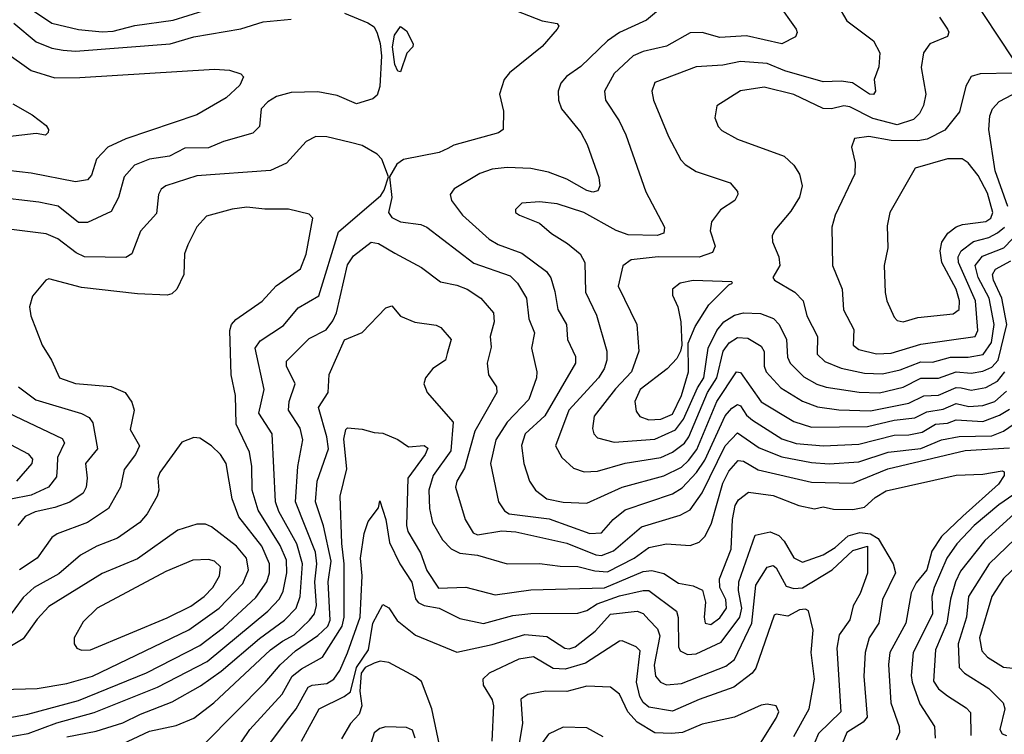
# Model space of a CAD drawing. Extents: x 1308313 to 1441400, y 959662 to 1036319.
# Tile 158 of 256: x 1318256 to 1321588, y 1009389 to 1011807. Entities that reach past the tile are written whole.
import ezdxf

# ---------------------------------------------------------------- set-up
doc = ezdxf.new("R2010")
doc.units = 0

msp = doc.modelspace()

# ---------------------------------------------------------------- linework, layer by layer
at = {"layer": '0CON10XD'}
for points in [[(1321612.6, 1012232.6), (1321562.8, 1012262.8), (1321535, 1012292.9), (1321513.3, 1012306.7), (1321495, 1012304.3), (1321455, 1012273.3), (1321405.8, 1012284.2), (1321389.7, 1012280.3), (1321375, 1012272.5), (1321361.9, 1012255), (1321351.8, 1012178.2), (1321315, 1012123.3), (1321299.2, 1012085), (1321300.9, 1012070.9), (1321335, 1012040.8), (1321395, 1012030.9), (1321419.5, 1012019.5), (1321434.7, 1012004.7), (1321468.5, 1011898.5), (1321616.4, 1011675)], [(1318255, 1011869), (1318365.2, 1011795.2), (1318455, 1011773.2), (1318535, 1011765.4), (1318572.1, 1011767.9), (1318645, 1011787.6), (1318775, 1011805.5), (1318927.1, 1011852.9)], [(1319845, 1011873.3), (1320023.5, 1011803.5), (1320074.1, 1011794.1), (1320080, 1011785), (1320074.3, 1011775), (1320023.6, 1011716.4), (1319913, 1011627), (1319895.7, 1011605), (1319879.4, 1011555), (1319892.7, 1011497.3), (1319892, 1011435), (1319876.1, 1011423.9), (1319725, 1011382.1), (1319705, 1011371.5), (1319675, 1011357.5), (1319555, 1011333.3), (1319531.6, 1011318.4), (1319507.5, 1011275), (1319514.6, 1011205), (1319503.9, 1011155), (1319515, 1011137.5), (1319545, 1011123.1), (1319613.5, 1011113.5), (1319633.1, 1011105), (1319793.1, 1010983.1), (1319915, 1010940.5), (1319940, 1010915), (1319970.9, 1010865), (1319978.8, 1010795), (1319997.8, 1010747.7), (1319987.6, 1010695), (1320005.9, 1010615), (1320004.7, 1010595), (1319978.9, 1010521.1), (1319905.4, 1010444.6), (1319866.8, 1010385), (1319848.6, 1010305), (1319876.2, 1010175)], [(1320424.4, 1011845), (1320376.9, 1011805), (1320285, 1011763.5), (1320245.4, 1011735), (1320155, 1011648.7), (1320105.6, 1011614.4), (1320087.3, 1011592.7), (1320077.5, 1011565), (1320078.5, 1011535), (1320089.1, 1011505), (1320154.5, 1011425), (1320176.4, 1011385), (1320215, 1011273.3), (1320218.8, 1011245), (1320212, 1011228), (1320195, 1011222.9), (1320175, 1011228.4), (1320107.2, 1011267.2), (1320045, 1011291.1), (1319985, 1011303.3), (1319905, 1011306.8), (1319855, 1011301.2), (1319813, 1011287), (1319725.7, 1011235), (1319712.5, 1011215), (1319717.5, 1011195), (1319753.9, 1011145), (1319844.5, 1011064.5), (1319875, 1011045.8), (1319955, 1011017.3), (1320038.2, 1010955), (1320053.4, 1010933.4), (1320067, 1010887), (1320076.4, 1010826.4), (1320106.6, 1010775), (1320110, 1010725), (1320137, 1010667), (1320136.4, 1010645), (1320033.1, 1010466.9), (1319966.8, 1010405), (1319954.3, 1010365.7), (1319961.6, 1010305), (1319980.7, 1010245), (1320000.9, 1010215), (1320039.2, 1010185), (1320095, 1010174), (1320175, 1010170.8), (1320295, 1010225.2), (1320435, 1010263.4), (1320495, 1010293.1), (1320519.4, 1010315), (1320547, 1010353), (1320614.4, 1010515), (1320681.9, 1010615), (1320695, 1010613.1), (1320765, 1010513.9), (1320875, 1010447.7), (1320935, 1010427.8), (1321125, 1010430.1), (1321215, 1010452), (1321285, 1010460.1), (1321325, 1010480.1), (1321381.1, 1010488.9), (1321425, 1010508.4), (1321467.8, 1010497.8), (1321515, 1010500.9), (1321555, 1010515.2), (1321595, 1010549.3)], [(1320818.9, 1011865), (1320882.7, 1011775), (1320886.5, 1011763.5), (1320881.5, 1011748.5), (1320835, 1011725.2), (1320715, 1011752.3), (1320625, 1011746.9), (1320565, 1011763.6), (1320525, 1011762.5), (1320445, 1011717.1), (1320365, 1011699.5), (1320331.2, 1011685), (1320267.5, 1011625), (1320234.6, 1011565), (1320238.5, 1011535), (1320284.3, 1011464.3), (1320307, 1011417), (1320374.7, 1011224.7), (1320437.3, 1011105), (1320435.9, 1011084.1), (1320413, 1011077), (1320315, 1011078.7), (1320274.1, 1011094.1), (1320165, 1011154.8), (1320075, 1011183.9), (1320015, 1011190.9), (1319955, 1011185.6), (1319933.8, 1011165), (1319933.8, 1011155), (1319946.7, 1011145), (1320015, 1011118.5), (1320055, 1011083.6), (1320109.3, 1011049.3), (1320152.1, 1011015), (1320168.4, 1010985), (1320170.3, 1010885), (1320207.2, 1010807.2), (1320242.6, 1010685), (1320242.9, 1010655), (1320233.2, 1010625), (1320214.7, 1010595), (1320113.5, 1010485), (1320069.3, 1010365), (1320090, 1010325), (1320129.4, 1010289.4), (1320166.4, 1010276.4), (1320210.7, 1010279.3), (1320305, 1010305.9), (1320425, 1010325.5), (1320465, 1010343.1), (1320505, 1010373.8), (1320519.8, 1010395), (1320583.6, 1010545), (1320615.3, 1010595), (1320636.3, 1010685), (1320656.2, 1010713.8), (1320685, 1010731), (1320719.5, 1010729.5), (1320765, 1010702.3), (1320775, 1010683.8), (1320774.8, 1010635), (1320781.6, 1010615), (1320830.8, 1010560.8), (1320905, 1010516.1), (1320955, 1010497.1), (1321027.1, 1010487.1), (1321135, 1010483.5), (1321265, 1010508.9), (1321315, 1010533.6), (1321365, 1010536.2), (1321425, 1010562.4), (1321441.4, 1010561.4), (1321475, 1010553.7), (1321525, 1010562.1), (1321565, 1010583.9), (1321589.6, 1010615)], [(1321024.6, 1011855), (1321055, 1011802.7), (1321144.4, 1011735), (1321165.9, 1011695), (1321162.7, 1011647.3), (1321146.9, 1011605), (1321151.2, 1011565), (1321145, 1011553.8), (1321131.9, 1011555), (1321073.8, 1011593.8), (1321035, 1011598.9), (1320975, 1011596.6), (1320845, 1011634.1), (1320785, 1011658.5), (1320695, 1011666), (1320635, 1011652.9), (1320545, 1011647.5), (1320405, 1011594.3), (1320395.4, 1011565), (1320400.4, 1011535), (1320451.2, 1011411.2), (1320493.1, 1011333.1), (1320507.1, 1011317.1), (1320545, 1011293.6), (1320660, 1011255), (1320684.2, 1011225), (1320685.8, 1011215), (1320675.8, 1011195), (1320626.8, 1011163.2), (1320596.9, 1011123.1), (1320592.6, 1011092.6), (1320609.5, 1011040.5), (1320600.5, 1011019.5), (1320555, 1011003.7), (1320416.7, 1011005), (1320325, 1010994), (1320296.4, 1010973.6), (1320280.6, 1010905), (1320344, 1010775), (1320350.5, 1010685), (1320325.7, 1010615), (1320271.9, 1010558.1), (1320200.3, 1010465), (1320193.6, 1010423.6), (1320198.8, 1010405), (1320211.4, 1010391.4), (1320267.1, 1010377.1), (1320405, 1010387.4), (1320475, 1010419.3), (1320502.2, 1010455), (1320549, 1010561), (1320570.9, 1010595), (1320585.9, 1010695), (1320614.7, 1010755.3), (1320638.8, 1010785), (1320675, 1010807.2), (1320705, 1010814.4), (1320762.4, 1010812.4), (1320806.2, 1010796.2), (1320825.5, 1010775.5), (1320850.6, 1010725), (1320854, 1010665), (1320863.2, 1010645), (1320908.8, 1010598.8), (1320953.6, 1010573.6), (1320985, 1010563.8), (1321096, 1010546), (1321165, 1010544.6), (1321245, 1010563), (1321305, 1010593.5), (1321365, 1010594.3), (1321425, 1010615.6), (1321475, 1010610.5), (1321515, 1010617), (1321545, 1010631.1), (1321566.9, 1010655), (1321595.6, 1010775.6), (1321579.1, 1010865), (1321550.6, 1010925), (1321547, 1010945), (1321557.4, 1010962.6), (1321609.3, 1010990.7)], [(1319355, 1011829.1), (1319433.6, 1011796.4), (1319455, 1011782.5), (1319465, 1011761.4), (1319476.1, 1011726.1), (1319480, 1011685), (1319475, 1011581.2), (1319465, 1011552), (1319451.3, 1011538.7), (1319395, 1011522.7), (1319330.4, 1011550.4), (1319265, 1011562.5), (1319175, 1011561), (1319125, 1011547), (1319095, 1011528.9), (1319073.2, 1011505), (1319066.8, 1011445), (1319045, 1011423.1), (1318945, 1011395.3), (1318895, 1011373.5), (1318815, 1011371.8), (1318762.9, 1011345), (1318694.8, 1011335.2), (1318644.8, 1011315.2), (1318608.9, 1011275), (1318590.4, 1011205), (1318565, 1011157.5), (1318485, 1011121.1), (1318455, 1011120.9), (1318385.9, 1011175.9), (1318320.7, 1011189.3), (1318165, 1011207.6)], [(1318235.7, 1011795.7), (1318311.7, 1011731.7), (1318365, 1011711), (1318403.3, 1011703.3), (1318445, 1011700.2), (1318765, 1011725.2), (1318845, 1011748.5), (1319004.3, 1011775.7), (1319080, 1011800), (1319175, 1011808.4)], [(1321368.5, 1011815), (1321395.5, 1011775), (1321400, 1011765), (1321395, 1011750), (1321335.4, 1011725), (1321314.1, 1011695), (1321306.7, 1011645), (1321321.8, 1011555), (1321313.7, 1011516.3), (1321300.3, 1011489.7), (1321280.6, 1011469.4), (1321225, 1011451.1), (1321143.1, 1011473.1), (1321065, 1011512.3), (1321045, 1011515.6), (1321003.3, 1011505), (1320975, 1011506.1), (1320875, 1011553.3), (1320775, 1011578.2), (1320695, 1011566), (1320614.3, 1011515), (1320608.1, 1011475), (1320619.4, 1011445), (1320631.9, 1011431.9), (1320685, 1011403.1), (1320842.5, 1011345), (1320875.6, 1011315), (1320894.7, 1011284.7), (1320903.1, 1011245), (1320895, 1011205.8), (1320865, 1011158.9), (1320810.6, 1011095), (1320801.9, 1011075), (1320803.3, 1011055), (1320824.4, 1011005), (1320828.1, 1010975), (1320804.1, 1010934.1), (1320810, 1010925), (1320878.2, 1010885), (1320907.1, 1010855), (1320919.1, 1010805), (1320955.3, 1010735), (1320953.9, 1010675), (1320980, 1010650), (1321035, 1010627.3), (1321115, 1010610.5), (1321175, 1010608.3), (1321235, 1010621.9), (1321305, 1010649.2), (1321345, 1010648.2), (1321405, 1010665.4), (1321465.1, 1010664.9), (1321515.7, 1010674.3), (1321544.2, 1010715), (1321553, 1010775), (1321535.8, 1010865), (1321499.3, 1010935), (1321489.4, 1010975), (1321513.5, 1011006.5), (1321585.7, 1011035), (1321615.1, 1011064.9)], [(1319545, 1011630), (1319535, 1011633.3), (1319525.5, 1011655.5), (1319517.5, 1011715), (1319524.6, 1011755), (1319545, 1011783.8), (1319565, 1011768.8), (1319587.5, 1011725), (1319586.7, 1011715), (1319565.8, 1011694.2), (1319545, 1011630)], [(1318205, 1011699.3), (1318294.8, 1011634.8), (1318375, 1011610.5), (1318459.1, 1011610.9), (1318915, 1011640), (1318965.7, 1011635.7), (1319003.8, 1011623.8), (1319013.3, 1011613.3), (1319000.9, 1011585), (1318955, 1011542.1), (1318855, 1011484.5), (1318615, 1011404.1), (1318554.4, 1011375.6), (1318515.9, 1011335), (1318499.1, 1011280.9), (1318485, 1011264.6), (1318445, 1011258.8), (1318295, 1011288.1), (1318175, 1011300.6)], [(1321615, 1011625.6), (1321506, 1011624), (1321475.4, 1011614.6), (1321457.6, 1011582.4), (1321436.2, 1011495), (1321386.5, 1011433.5)], [(1321599, 1011175), (1321556.8, 1011295), (1321534.8, 1011435), (1321538.4, 1011481.6), (1321547.5, 1011505), (1321570, 1011530), (1321615, 1011553.5)], [(1318232.5, 1011522.5), (1318298, 1011485), (1318345, 1011448.8), (1318353.3, 1011435), (1318352.5, 1011425), (1318343.3, 1011416.7), (1318311.7, 1011421.7), (1318215, 1011410)], [(1318415, 1009380.3), (1318515, 1009399.2), (1318605, 1009427.2), (1318665, 1009457.2), (1318771.9, 1009498.1), (1318867.3, 1009552.7), (1318937.9, 1009602.1), (1319066.9, 1009713.1), (1319151.6, 1009775), (1319191, 1009815), (1319205.4, 1009854.6), (1319212.6, 1009965), (1319193.4, 1010033.4), (1319132.7, 1010142.7), (1319121.6, 1010175), (1319110.5, 1010405), (1319064.8, 1010475), (1319083.2, 1010555), (1319052.2, 1010695), (1319069.3, 1010720.7), (1319148.1, 1010771.9), (1319197.8, 1010832.3), (1319268.1, 1010871.9), (1319335, 1011088.5), (1319477.9, 1011212.1), (1319489.7, 1011230.3), (1319504, 1011275), (1319481.1, 1011335), (1319465, 1011351.8), (1319415, 1011381.5), (1319375, 1011391.5), (1319295, 1011410.4), (1319258, 1011412), (1319225.8, 1011395), (1319158.2, 1011321.8), (1319105, 1011296.9), (1318855, 1011278.1), (1318750, 1011245), (1318735, 1011233.1), (1318725.4, 1011215), (1318718.8, 1011151.2), (1318665, 1011091.4), (1318635.6, 1011015), (1318615, 1011002.5), (1318475, 1011004.2), (1318447.5, 1011017.5), (1318385.5, 1011065), (1318345, 1011082.6), (1318173.2, 1011103.2)], [(1321386.5, 1011433.5), (1321326.9, 1011403.1), (1321295, 1011396.6), (1321205, 1011398), (1321128.9, 1011411.1), (1321080.8, 1011405), (1321070.6, 1011375), (1321082.8, 1011322.8), (1321082.1, 1011285), (1321015.4, 1011145), (1321003.6, 1011105), (1321006.4, 1010975), (1321039.2, 1010895), (1321043.2, 1010825), (1321078.5, 1010758.5), (1321076.2, 1010705), (1321095, 1010691), (1321155, 1010676.2), (1321205, 1010678.4), (1321305, 1010708.8), (1321488.9, 1010735), (1321497.8, 1010755), (1321490, 1010855), (1321455, 1010934.7), (1321432, 1010985), (1321431.8, 1011005), (1321441.3, 1011025), (1321483.6, 1011056.4), (1321535, 1011070.1), (1321565, 1011086), (1321588, 1011105)], [(1321245, 1010784.5), (1321295, 1010799.6), (1321415, 1010811.5), (1321435, 1010825.8), (1321436.2, 1010855), (1321424.5, 1010895), (1321375.8, 1010985), (1321370.9, 1011025), (1321376, 1011054), (1321395.9, 1011084.1), (1321424.4, 1011105.6), (1321446.1, 1011113.9), (1321525, 1011123.7), (1321542.4, 1011135), (1321549, 1011155), (1321530.2, 1011220.2), (1321499.2, 1011279.2), (1321465, 1011322.9), (1321445, 1011336), (1321395, 1011336.2), (1321286, 1011305), (1321200, 1011155), (1321190.7, 1011109.3), (1321193.5, 1011035), (1321181.5, 1010975), (1321184, 1010884), (1321190, 1010855), (1321215, 1010800.8), (1321225, 1010788.6), (1321245, 1010784.5)], [(1318165, 1009371), (1318285, 1009391.4), (1318382.1, 1009427.9), (1318508.1, 1009461.9), (1318721.9, 1009548.1), (1318889.8, 1009635), (1319095.7, 1009805), (1319135, 1009846.9), (1319147.4, 1009872.6), (1319159.6, 1009935), (1319158.2, 1009978.2), (1319137.2, 1010027.2), (1319062.5, 1010147.5), (1319042.7, 1010215), (1319041.3, 1010295), (1319033.5, 1010343.5), (1318988.7, 1010438.7), (1318986.5, 1010535), (1318971, 1010605), (1318967.1, 1010755), (1318972.8, 1010775), (1318987.1, 1010792.9), (1319076, 1010854), (1319124.2, 1010905.8), (1319206.5, 1010963.5), (1319225, 1011014), (1319248.1, 1011135), (1319235, 1011149.2), (1319166, 1011166), (1319085, 1011165.3), (1319025, 1011172.2), (1318975, 1011166), (1318887.7, 1011142.3), (1318855, 1011105.7), (1318824.6, 1011045), (1318813.8, 1011015), (1318810.9, 1010945), (1318787.8, 1010895), (1318770.8, 1010879.2), (1318755, 1010874.6), (1318655, 1010879.4), (1318465, 1010900.3), (1318355, 1010930), (1318344.5, 1010925.5), (1318299.2, 1010870.8), (1318288.8, 1010835), (1318293.9, 1010805), (1318332, 1010705), (1318363.8, 1010655), (1318390.5, 1010595), (1318445, 1010575.3), (1318565, 1010565.3), (1318613.1, 1010545), (1318635, 1010512.5), (1318643.8, 1010485), (1318630.1, 1010420.1), (1318660.8, 1010365), (1318648.2, 1010335), (1318609.7, 1010285), (1318597.1, 1010225), (1318556.8, 1010153.2), (1318485, 1010105.2), (1318382.8, 1010067.2), (1318364.6, 1010055), (1318315.4, 1009985), (1318254.9, 1009945.1)], [(1318585, 1009347.7), (1318695, 1009399), (1318785, 1009418.6), (1318845, 1009443.6), (1318912.9, 1009495), (1319105.1, 1009674.9), (1319145, 1009704.2), (1319185, 1009725.8), (1319236.5, 1009775), (1319253.2, 1009796.8), (1319260.1, 1009825), (1319254.4, 1009905), (1319261.3, 1009965), (1319257.3, 1010005), (1319189.7, 1010175), (1319197.2, 1010295), (1319213.8, 1010385), (1319204.8, 1010425), (1319165.3, 1010485), (1319168.1, 1010515), (1319187.5, 1010575), (1319159.1, 1010635), (1319158.8, 1010651.2), (1319235, 1010727.8), (1319293.1, 1010756.9), (1319315, 1010787.6), (1319327.6, 1010815), (1319365, 1010976.9), (1319385, 1011007.8), (1319445, 1011054.3), (1319470, 1011050), (1319525, 1011017.1), (1319615, 1010967.9), (1319679.7, 1010919.7), (1319735, 1010908.9), (1319770.5, 1010895), (1319816.5, 1010865), (1319858.7, 1010815), (1319860.9, 1010785), (1319847.3, 1010735), (1319851.7, 1010698.3), (1319837.8, 1010645), (1319841.9, 1010605), (1319869.5, 1010565), (1319870, 1010545), (1319796.1, 1010415), (1319760.8, 1010289.2), (1319735.4, 1010245), (1319730.8, 1010225), (1319763.3, 1010115), (1319790.7, 1010070.7), (1319805, 1010064.1), (1319887.3, 1010077.3), (1319935, 1010073.9), (1320106.9, 1010035), (1320205, 1009996.4), (1320224.2, 1009994.2), (1320265, 1010009.5), (1320359.8, 1010090.2), (1320490.3, 1010129.7), (1320525, 1010148.8), (1320565, 1010205.3), (1320642.8, 1010365), (1320685, 1010408.8), (1320758.6, 1010358.6), (1320835, 1010327.3), (1320935, 1010308.3), (1320995, 1010303.9), (1321095, 1010310.6), (1321195, 1010343.5), (1321305, 1010355.4), (1321375.1, 1010384.9), (1321435, 1010396.5), (1321545, 1010398.6), (1321585, 1010414.2), (1321620.7, 1010439.3)], [(1320385, 1010453.3), (1320425, 1010454.6), (1320465, 1010472), (1320495.6, 1010535), (1320518.7, 1010615), (1320517.8, 1010712.2), (1320541.3, 1010768.7), (1320588, 1010842), (1320655, 1010910), (1320667.5, 1010915), (1320665, 1010920), (1320535, 1010924.6), (1320491.2, 1010915), (1320464.5, 1010895.5), (1320464.4, 1010875), (1320482.5, 1010835), (1320493.3, 1010785), (1320496.7, 1010705), (1320491.4, 1010685), (1320479.1, 1010660.9), (1320447.3, 1010625), (1320355.9, 1010555), (1320337.4, 1010515), (1320342.3, 1010482.3), (1320354.4, 1010464.4), (1320385, 1010453.3)], [(1318882.2, 1009357.8), (1319086.4, 1009563.6), (1319136.8, 1009623.2), (1319189.2, 1009670.8), (1319265, 1009722.5), (1319298.8, 1009755), (1319306.8, 1009775), (1319300.2, 1009905), (1319309.5, 1009975), (1319284.1, 1010094.1), (1319257.2, 1010175), (1319262.5, 1010245), (1319300.5, 1010355), (1319295.4, 1010395.4), (1319267.5, 1010495), (1319299.7, 1010545), (1319303.2, 1010606.8), (1319355, 1010723.1), (1319415, 1010748.9), (1319495, 1010831.8), (1319515, 1010839.1), (1319545, 1010803.5), (1319593.5, 1010783.5), (1319665, 1010772.9), (1319681.1, 1010765), (1319716.4, 1010725), (1319702.6, 1010677.4), (1319696.9, 1010655), (1319653.3, 1010626.7), (1319629.1, 1010595), (1319623.9, 1010575), (1319635.2, 1010545.2), (1319722.5, 1010445), (1319715, 1010347.5), (1319655.2, 1010265), (1319639.8, 1010215), (1319642.3, 1010152.3), (1319653.1, 1010105), (1319686.6, 1010046.6), (1319716, 1010016), (1319745, 1010001.9), (1319805.2, 1009995.2), (1319905, 1009965.8), (1320015, 1009966.9), (1320085, 1009957.4), (1320145, 1009957), (1320201.8, 1009941.8), (1320245, 1009938), (1320335.1, 1009984.9), (1320385, 1010021), (1320445, 1010032.7), (1320525, 1010027.6), (1320555, 1010039.3), (1320575, 1010058.9), (1320596.5, 1010103.5), (1320635, 1010238.7), (1320655, 1010278.8), (1320686.7, 1010315), (1320705, 1010312.9), (1320755, 1010283.2), (1320935, 1010242.3), (1321075, 1010238), (1321193, 1010287), (1321455, 1010349.5), (1321605, 1010357.7)], [(1318251.8, 1010565), (1318310.8, 1010520.8), (1318465, 1010474.1), (1318491.1, 1010461.1), (1318503.1, 1010443.1), (1318519.4, 1010355), (1318478.9, 1010305), (1318484.7, 1010255), (1318480.9, 1010225), (1318471.1, 1010205), (1318426, 1010174), (1318374.3, 1010155.7), (1318308, 1010142), (1318274, 1010126), (1318249.5, 1010095)], [(1319876.2, 1010175), (1319896.4, 1010145), (1319912.5, 1010135), (1320047.7, 1010117.7), (1320185, 1010068), (1320225, 1010070.2), (1320264.2, 1010115), (1320305, 1010148.4), (1320465, 1010202.2), (1320497.8, 1010222.2), (1320545.7, 1010274.3), (1320574.2, 1010315.8), (1320643.1, 1010466.9), (1320665, 1010492.6), (1320685, 1010504.8), (1320695, 1010500.5), (1320715, 1010468.6), (1320735, 1010451.6), (1320835, 1010388.1), (1320883.1, 1010373.1), (1320975.2, 1010364.8), (1321095, 1010370.3), (1321215, 1010400.8), (1321265, 1010402.4), (1321309.3, 1010410.7), (1321355, 1010437.7), (1321395, 1010441.8), (1321425, 1010452.6), (1321515, 1010446.9), (1321571.4, 1010468.6), (1321605, 1010489.1)], [(1318216.5, 1010476.5), (1318400, 1010390), (1318407.2, 1010375), (1318384.2, 1010325), (1318382.4, 1010292.4), (1318380.6, 1010259.4), (1318353.9, 1010225), (1318295, 1010197.8), (1318225.4, 1010184.6)], [(1318980, 1009325), (1319034.2, 1009405), (1319144.3, 1009525), (1319178.3, 1009585), (1319209.6, 1009610.4), (1319280.1, 1009649.9), (1319346.9, 1009755), (1319354.2, 1009785), (1319353.8, 1009965), (1319345.4, 1010034.6), (1319340.8, 1010195), (1319363.1, 1010286.9), (1319353, 1010387), (1319359.8, 1010420.2), (1319365, 1010426), (1319415, 1010421.8), (1319455, 1010409.6), (1319485, 1010408.2), (1319535, 1010386.4), (1319572, 1010362), (1319625, 1010366.4), (1319636.4, 1010356.4), (1319628.3, 1010335), (1319569.5, 1010255), (1319564.5, 1010095), (1319569.5, 1010075), (1319612.3, 1010002.3), (1319633.5, 1009943.5), (1319672.7, 1009882.7), (1319765, 1009886.6), (1319865, 1009861.1), (1319985, 1009877), (1320235, 1009884.3), (1320365, 1009939.8), (1320395, 1009943.1), (1320435, 1009932.3), (1320485, 1009900.2), (1320535, 1009891.3), (1320566.5, 1009876.5), (1320576.1, 1009836.1), (1320572.5, 1009785), (1320575.7, 1009765), (1320595, 1009760), (1320625, 1009782.4), (1320647.5, 1009815), (1320645.5, 1009845), (1320625.2, 1009885.2), (1320624.1, 1009915), (1320663.5, 1010015), (1320668, 1010115), (1320676.9, 1010163.1), (1320687.8, 1010182.2), (1320722.3, 1010207.7), (1320805, 1010197), (1320892.6, 1010162.6), (1320945, 1010151.2), (1320975, 1010158), (1321010, 1010150), (1321075, 1010149.2), (1321115, 1010157.5), (1321150.3, 1010189.7), (1321187.5, 1010212.5), (1321424.7, 1010265.3), (1321515, 1010269.5), (1321580.6, 1010280.6), (1321587.2, 1010277.2), (1321587, 1010265), (1321568, 1010235), (1321447, 1010127), (1321375, 1010057.7), (1321342, 1010008), (1321325, 1009945.3), (1321289.1, 1009900.9), (1321272.3, 1009867.7), (1321254.8, 1009765), (1321200.2, 1009665), (1321195.9, 1009625), (1321203.3, 1009495), (1321231.3, 1009415), (1321233.1, 1009395), (1321221.4, 1009368.6)], [(1318055, 1009414.3), (1318283.1, 1009456.9), (1318455, 1009503), (1318685, 1009597.2), (1318865, 1009689.6), (1318945, 1009750.4), (1319055, 1009851.6), (1319092, 1009905), (1319101.4, 1009935), (1319100.7, 1009965), (1319075.2, 1010025), (1318997.1, 1010125), (1318975.2, 1010185), (1318954.7, 1010304.7), (1318935, 1010335.5), (1318904.7, 1010364.7), (1318865, 1010390.8), (1318845, 1010392.5), (1318805, 1010377.1), (1318730.4, 1010275), (1318723.8, 1010255), (1318726.4, 1010215), (1318721.2, 1010195), (1318687.8, 1010135), (1318662.5, 1010105), (1318587.4, 1010052.6), (1318516.5, 1010025), (1318461.5, 1009995), (1318388.8, 1009931.2), (1318305, 1009885.7), (1318267.9, 1009852.1), (1318211.6, 1009775)], [(1318225, 1010369.2), (1318285, 1010337.8), (1318299.4, 1010319.4), (1318296.8, 1010305), (1318245.4, 1010245)], [(1321652.5, 1010222.5), (1321568.9, 1010165), (1321486, 1010095), (1321426.5, 1010033.5), (1321392.8, 1009985), (1321350.1, 1009885), (1321342.7, 1009855), (1321345, 1009795.5), (1321278.7, 1009665), (1321272.6, 1009587.4), (1321275.2, 1009565), (1321301.8, 1009491.8), (1321350.8, 1009415), (1321354.1, 1009375)], [(1319098.3, 1009351.7), (1319166.4, 1009443.6), (1319191.1, 1009475), (1319231.6, 1009548.4), (1319245, 1009555.2), (1319295, 1009560.5), (1319318.4, 1009575), (1319339.6, 1009605), (1319365.4, 1009664.6), (1319408.5, 1009785), (1319414.6, 1009924.6), (1319409.4, 1009985), (1319422, 1010068), (1319435, 1010109.2), (1319470, 1010155), (1319475, 1010178.6), (1319494.8, 1010115), (1319507.6, 1010037.6), (1319542.4, 1009965), (1319583.1, 1009903.1), (1319595, 1009847.3), (1319604.6, 1009834.6), (1319625, 1009824.6), (1319675.7, 1009815), (1319745, 1009780), (1319825, 1009764), (1319925, 1009790.2), (1319985, 1009797.9), (1320145, 1009798.4), (1320175, 1009807.5), (1320209.5, 1009830.5), (1320285, 1009857), (1320365, 1009875.8), (1320385, 1009874.8), (1320478.1, 1009805), (1320483.8, 1009783.8), (1320484.8, 1009685), (1320490.7, 1009670.7), (1320515, 1009658.2), (1320545, 1009661.2), (1320629.5, 1009700.5), (1320692.3, 1009785), (1320699.6, 1009815), (1320688.1, 1009875), (1320689.1, 1009905), (1320745, 1010062.5), (1320795, 1010073.8), (1320825, 1010061.1), (1320842.5, 1010042.5), (1320875.6, 1009985.6), (1320905, 1009971.4), (1320975, 1009995.6), (1321015, 1010020.9), (1321059.6, 1010060.4), (1321098.1, 1010071.9), (1321135, 1010067.6), (1321160.8, 1010050.8), (1321211, 1009965), (1321219.5, 1009935), (1321174.8, 1009845), (1321162.6, 1009765), (1321130.3, 1009715), (1321117.1, 1009665), (1321112.6, 1009585), (1321123.6, 1009446.4), (1321109.9, 1009430.1), (1321054.7, 1009395), (1321025.8, 1009324.2)], [(1321632, 1010145), (1321521.2, 1010045), (1321439.7, 1009940.3), (1321422.4, 1009905), (1321405, 1009845.6), (1321392.7, 1009765), (1321355.2, 1009675), (1321348.3, 1009568.3), (1321365, 1009542.7), (1321395, 1009519.2)], [(1321711.8, 1010135), (1321536.1, 1009965), (1321466.6, 1009855), (1321459.4, 1009785), (1321431.1, 1009695), (1321435.3, 1009615), (1321452.9, 1009595), (1321535, 1009543.2), (1321583.1, 1009495), (1321589.5, 1009475), (1321572.8, 1009405), (1321580, 1009390), (1321595, 1009384.5)], [(1318195, 1009540.4), (1318315, 1009543.9), (1318415, 1009560.2), (1318501.8, 1009585), (1318827.9, 1009742.1), (1318930.4, 1009815), (1319010.9, 1009899.1), (1319030.2, 1009945), (1319023, 1009985), (1318989.7, 1010025), (1318905, 1010091.1), (1318885, 1010099.6), (1318855, 1010099.6), (1318791.1, 1010078.9), (1318655, 1009982.7), (1318535, 1009932.9), (1318355, 1009820.9), (1318315, 1009778.5), (1318267.9, 1009712.1), (1318205.6, 1009675)], [(1321730.3, 1010055), (1321585, 1009915.7), (1321545.5, 1009854.5), (1321504.1, 1009715), (1321511.2, 1009671.2), (1321530.2, 1009650.2), (1321585, 1009615.3), (1321657.6, 1009607.6)], [(1319210, 1009365), (1319269.6, 1009475), (1319353.5, 1009516.5), (1319375, 1009532.9), (1319395.5, 1009614.5), (1319435.8, 1009675), (1319450.3, 1009765), (1319485, 1009827.5), (1319505, 1009816.2), (1319533.4, 1009773.4), (1319595, 1009723.9), (1319735, 1009667), (1319855, 1009692), (1319965, 1009726.2), (1320039.1, 1009719.1), (1320100.6, 1009680.6), (1320115, 1009677.6), (1320135.7, 1009685), (1320202.6, 1009737.4), (1320255, 1009795.5), (1320345.8, 1009805.8), (1320365, 1009797.1), (1320385, 1009775.9), (1320413.8, 1009745), (1320421.8, 1009721.8), (1320402.7, 1009622.7), (1320407.2, 1009585), (1320424.5, 1009565), (1320445, 1009556.4), (1320495, 1009560.6), (1320645, 1009619.3), (1320675, 1009642.3), (1320733, 1009765), (1320746.9, 1009893.1), (1320785.6, 1009954.4), (1320805, 1009960), (1320815, 1009952.5), (1320849.4, 1009889.4), (1320875, 1009882.3), (1320904.3, 1009884.3), (1321005.6, 1009945), (1321075, 1010010.3), (1321125, 1010025.2), (1321124.5, 1009934.5), (1321100.2, 1009865), (1321076.3, 1009823.7), (1321065, 1009775.6), (1321028.8, 1009725), (1321020.4, 1009679.6), (1321034.3, 1009465), (1320958.7, 1009391.3), (1320897.3, 1009245)], [(1318465, 1009673.5), (1318495, 1009674.6), (1318755, 1009782.8), (1318835, 1009822.8), (1318879.7, 1009855), (1318909, 1009885), (1318931.9, 1009925), (1318935, 1009955.6), (1318915, 1009974), (1318895, 1009980.3), (1318842.2, 1009977.8), (1318750.4, 1009939.6), (1318518.5, 1009815), (1318471.2, 1009768.8), (1318440, 1009715), (1318440.8, 1009695), (1318449.7, 1009679.7), (1318465, 1009673.5)], [(1320875, 1009380.8), (1320926.9, 1009475), (1320945.5, 1009575), (1320933.9, 1009665), (1320940.9, 1009740.9), (1320925, 1009806.2), (1320915, 1009811.9), (1320895, 1009809.4), (1320855, 1009788.1), (1320815, 1009795.3), (1320808.5, 1009791.5), (1320747.2, 1009612.8), (1320734, 1009596), (1320672.4, 1009547.6), (1320555, 1009506.7), (1320465, 1009466.8), (1320385, 1009480.8), (1320365, 1009496.4), (1320353.8, 1009516.2), (1320343.3, 1009565), (1320355, 1009670.8), (1320342.2, 1009685), (1320295, 1009705.3), (1320285, 1009704), (1320170.4, 1009629.6), (1320101.4, 1009608.6), (1320061.5, 1009611.5), (1319995, 1009650.5), (1319945, 1009643), (1319844.5, 1009595.5), (1319822.9, 1009575), (1319824.7, 1009555), (1319854.7, 1009505), (1319859.1, 1009485), (1319853.2, 1009365)], [(1319683.9, 1009315), (1319650.7, 1009475), (1319615, 1009566.9), (1319595, 1009583.3), (1319505, 1009631.8), (1319475.9, 1009635.9), (1319455, 1009629.1), (1319425, 1009615.1), (1319411.4, 1009595), (1319407.3, 1009535), (1319413.1, 1009485), (1319405, 1009456.7), (1319375.8, 1009425), (1319345, 1009373.3)], [(1320700.3, 1009259.7), (1320815, 1009443.1), (1320824.5, 1009465), (1320816, 1009485), (1320785, 1009490.6), (1320765, 1009487.5), (1320675, 1009446.9), (1320565, 1009423), (1320498.6, 1009395), (1320460.9, 1009390.9), (1320405, 1009393.8), (1320345, 1009429.6), (1320313.3, 1009465), (1320285, 1009524.2), (1320255, 1009548.5), (1320175, 1009551.3), (1320106.7, 1009533.3), (1320035.6, 1009534.4), (1319975, 1009523.1), (1319952, 1009508), (1319953.3, 1009473.3), (1319956.7, 1009425), (1319940.6, 1009325)], [(1321395, 1009519.2), (1321458.5, 1009478.5), (1321472.6, 1009462.6), (1321474.7, 1009385)], [(1319593.8, 1009375), (1319585, 1009402.1), (1319565, 1009412.1), (1319495, 1009413.9), (1319475, 1009408.2), (1319455, 1009393.1), (1319434.1, 1009325)], [(1320230, 1009380), (1320175, 1009410.5), (1320095, 1009412.7), (1320045, 1009389.4), (1320025, 1009360.8)]]:
    msp.add_lwpolyline(points, dxfattribs=at)

doc.saveas('drawing.dxf')
